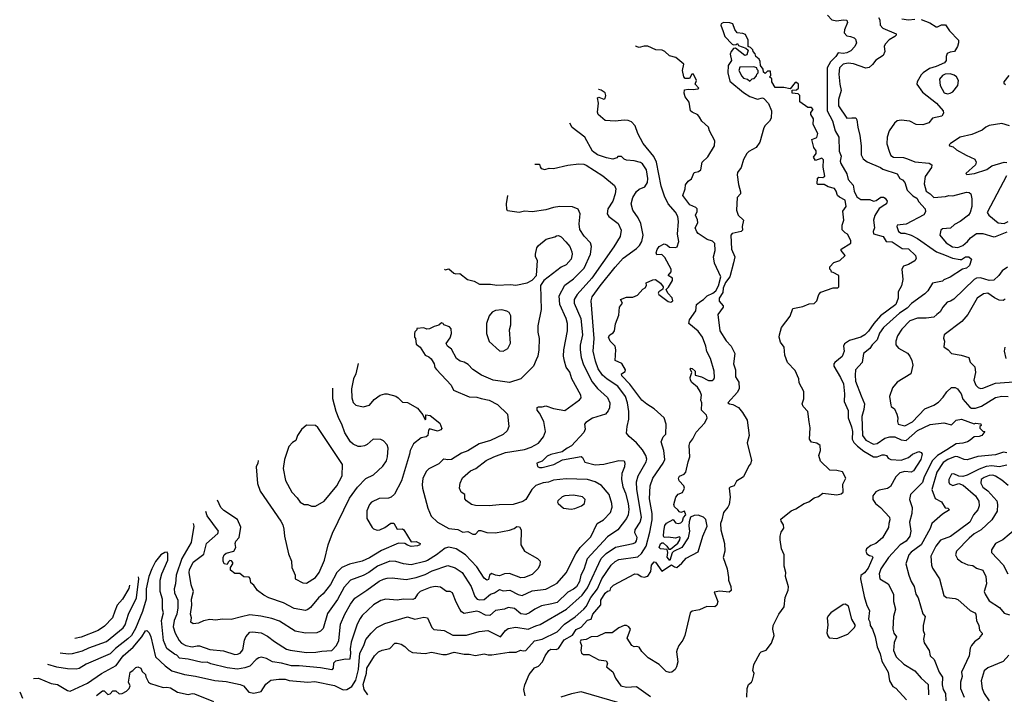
# Model space of a CAD drawing. Extents: x 1793424 to 1900092, y 321114 to 470632.
# Tile 187 of 256: x 1826136 to 1833955, y 417168 to 422528. Entities that reach past the tile are written whole.
import ezdxf

# ---------------------------------------------------------------- set-up
doc = ezdxf.new("R2010")
doc.units = 0

msp = doc.modelspace()

# ---------------------------------------------------------------- linework, layer by layer
at = {"layer": '0CON05XD'}
for points in [[(1832551.2, 422565), (1832585, 422528), (1832625, 422520), (1832675, 422527.9), (1832704.3, 422524.3), (1832710, 422505), (1832685, 422447.5), (1832682.5, 422425), (1832705, 422400), (1832733.6, 422393.6), (1832763.6, 422383.6), (1832773.6, 422373.6), (1832780, 422345), (1832768.8, 422315), (1832735, 422282), (1832705, 422264.3), (1832675, 422258.6), (1832635, 422264), (1832618.1, 422235), (1832575.4, 422194.6), (1832547.1, 422145), (1832547.8, 421805), (1832590.6, 421725), (1832612.9, 421645), (1832640, 421595), (1832644.6, 421484.6), (1832660, 421445), (1832651.2, 421405), (1832656.2, 421385), (1832704.2, 421304.2), (1832715, 421258.8), (1832754.2, 421214.2), (1832762.1, 421165), (1832785, 421120), (1832815, 421100), (1832888.3, 421098.3), (1832915, 421087.5), (1832938.3, 421091.7), (1832975, 421118), (1832995, 421119.2), (1833009.1, 421109.1), (1833023.8, 421085), (1833020, 421065), (1833005, 421056), (1832961.3, 421028.7), (1832926.3, 420973.7), (1832917.5, 420935), (1832923.1, 420875), (1832914.5, 420845), (1832917.5, 420827.5), (1832993.3, 420805), (1833016.4, 420766.4), (1833065, 420764.3), (1833145, 420710.6), (1833195, 420707.1), (1833250, 420655), (1833255, 420630), (1833245, 420612.5), (1833195, 420583.8), (1833155, 420570), (1833141.2, 420545), (1833148.8, 420465), (1833137.4, 420412.6), (1833112.8, 420367.2), (1833111.5, 420315), (1833093.5, 420265), (1832971.8, 420175), (1832919.6, 420115), (1832877.6, 420052.4), (1832847.8, 420025), (1832814.7, 420005.3), (1832725, 419978.8), (1832686.4, 419953.6), (1832677.5, 419935), (1832682, 419895), (1832667.9, 419852.1), (1832608, 419805), (1832600.8, 419795), (1832600, 419775), (1832655.3, 419685.3), (1832677.8, 419635), (1832687.1, 419555), (1832683.1, 419495), (1832714.3, 419424.3), (1832714.6, 419365), (1832742.8, 419292.8), (1832749.1, 419255), (1832747.1, 419195), (1832759.4, 419169.4), (1832788.7, 419138.7), (1832840.2, 419100.2), (1832915, 419056.2), (1832945, 419056), (1832985, 419071.2), (1833000.7, 419070.7), (1833020, 419065), (1833032.5, 419045), (1833055, 419033.3), (1833135, 419027.8), (1833195, 419049.4), (1833226.2, 419075), (1833275, 419096.2), (1833295, 419088.8), (1833302.5, 419075), (1833293.3, 419035), (1833235, 418944), (1833215, 418934), (1833165, 418938), (1833125, 418927.5), (1833094.2, 418895), (1833050.6, 418819.4), (1833028, 418802), (1832961.1, 418788.9), (1832935, 418775.8), (1832912, 418745), (1832912, 418715), (1832931.2, 418685), (1832972.1, 418652.1), (1833043.3, 418575), (1833046.7, 418555), (1833036.7, 418525), (1833036.4, 418493.6), (1832987.6, 418412.4), (1832935, 418367.5), (1832895, 418351.2), (1832861.2, 418325), (1832856, 418305), (1832864.3, 418285), (1832885, 418270.8), (1832906, 418266), (1832911.2, 418255), (1832875, 418170), (1832845, 418133.3), (1832816.7, 418113.3), (1832814.1, 418085.9), (1832842.5, 417945), (1832863.6, 417873.6), (1832883.3, 417835), (1832877.5, 417765), (1832887.5, 417745), (1832890, 417715), (1832908.8, 417685), (1832930, 417625), (1832946, 417545), (1832968.8, 417488.8), (1832982.3, 417432.3), (1833032.5, 417345), (1833043.3, 417275), (1833070, 417230), (1833092.5, 417217.5), (1833177.5, 417125)], [(1832955.8, 422545), (1832966.6, 422526.6), (1832968, 422485), (1832991.1, 422461.1), (1833096.2, 422415), (1833096, 422405), (1833086, 422395), (1833040.9, 422369.1), (1833009.2, 422335), (1833002, 422315), (1833006.2, 422275), (1832992.5, 422245), (1832935, 422207.5), (1832907.7, 422172.3), (1832880.7, 422149.3), (1832855, 422143.3), (1832758, 422178), (1832715, 422183.8), (1832675, 422173.6), (1832646.4, 422145), (1832641.2, 422095), (1832648.9, 422015), (1832660.5, 421965), (1832638.6, 421895), (1832638.6, 421845), (1832704.5, 421744.5), (1832745, 421748), (1832775, 421747.5), (1832783.3, 421733.3), (1832790.8, 421675), (1832808.8, 421608.8), (1832818.1, 421525), (1832817.8, 421455), (1832835, 421422), (1832865, 421400), (1832972.7, 421352.7), (1832989.7, 421339.7), (1833103.9, 421303.9), (1833126.1, 421266.1), (1833145.6, 421255.6), (1833163.8, 421235), (1833184.6, 421174.6), (1833228, 421128), (1833259.5, 421109.5), (1833275, 421081.2), (1833326.2, 421025), (1833329.3, 421000.7), (1833315, 420977.5), (1833175, 420904.2), (1833104.1, 420895.9), (1833101.2, 420885), (1833114.4, 420845), (1833135, 420831.9), (1833165, 420832.5), (1833215, 420815.8), (1833265, 420790.6), (1833415.8, 420685), (1833478.9, 420661.1), (1833544.6, 420634.6), (1833605, 420623.8), (1833615, 420623.8), (1833645.9, 420644.1), (1833673.9, 420643.9), (1833693.3, 420625), (1833678.8, 420575), (1833655, 420554.3), (1833623.8, 420546.2), (1833525, 420481.4), (1833475, 420460), (1833465, 420450), (1833384.4, 420435.6), (1833347.5, 420375), (1833325, 420350.8), (1833216.9, 420273.1), (1833184.7, 420235.3), (1833123.6, 420196.4), (1832996.3, 420083.7), (1832965, 420037.5), (1832945.4, 419984.6), (1832906.2, 419945), (1832886.7, 419915), (1832836.7, 419875), (1832826, 419805), (1832772.7, 419747.3), (1832769.4, 419705), (1832774.4, 419655), (1832819.1, 419539.1), (1832844.4, 419475), (1832840.3, 419429.7), (1832823.1, 419375), (1832830, 419225), (1832855, 419187.5), (1832915, 419155.4), (1832945, 419160.9), (1833005, 419203.5), (1833045, 419213.3), (1833085, 419212.9), (1833135, 419190.9), (1833175, 419184.3), (1833265, 419263.3), (1833365, 419312.9), (1833475, 419326), (1833535, 419310), (1833573.3, 419345), (1833615, 419354), (1833715, 419317.5), (1833725, 419322.5), (1833768.3, 419318.3), (1833770, 419305), (1833760, 419295), (1833761.7, 419281.7), (1833785, 419260), (1833800, 419255), (1833776.7, 419225), (1833755, 419216), (1833715, 419213.8), (1833685, 419186), (1833662.5, 419175), (1833625, 419163.5), (1833572.1, 419157.9), (1833499, 419111), (1833425, 419065.3), (1833384.1, 419025.9), (1833319.6, 418895), (1833305, 418850), (1833208.8, 418755), (1833201.2, 418715), (1833222.5, 418652.5), (1833219.6, 418605), (1833201.2, 418535), (1833213.1, 418465), (1833204.6, 418425.4), (1833175, 418384.3), (1833128.6, 418355), (1833035, 418254.3), (1832975.7, 418165), (1832961.4, 418125), (1832965.9, 418085.9), (1833032, 418045), (1833074.2, 417965), (1833075.7, 417905), (1833092, 417845), (1833074.2, 417785), (1833070, 417685), (1833078.6, 417655), (1833098.1, 417625), (1833080.6, 417579.4), (1833074.3, 417515), (1833096, 417465), (1833158.3, 417408.3), (1833245, 417354), (1833294, 417295), (1833350, 417245), (1833354.3, 417165)], [(1833142.5, 422535), (1833193.8, 422526.2), (1833245, 422532)], [(1831910, 417145), (1831913.3, 417215), (1831923.9, 417246.1), (1831947.5, 417265), (1831955, 417280), (1831966.4, 417323.6), (1831967.5, 417335), (1831957.5, 417355), (1831966.2, 417405), (1832015, 417496.7), (1832025, 417506.2), (1832065, 417517.5), (1832106.2, 417575), (1832128.6, 417635), (1832116, 417685), (1832120, 417715), (1832165, 417803.8), (1832207.3, 417862.7), (1832215, 417937.5), (1832239.2, 417995), (1832241.7, 418021.7), (1832216.7, 418105), (1832220, 418135), (1832207.1, 418185), (1832206.3, 418276.3), (1832186.2, 418325), (1832174, 418395), (1832174, 418425), (1832182.5, 418455), (1832203, 418487), (1832201.2, 418515), (1832182, 418545), (1832181.7, 418558.3), (1832263.3, 418625), (1832299.2, 418640.8), (1832365, 418684.2), (1832403.1, 418696.9), (1832445, 418729.2), (1832479.1, 418740.9), (1832515, 418766), (1832625, 418754.2), (1832659.7, 418760.3), (1832676, 418775), (1832671.7, 418838.3), (1832696.7, 418885), (1832670, 418935), (1832625.9, 418945.9), (1832569.3, 418949.3), (1832495, 419020), (1832482.5, 419065), (1832496.1, 419103.9), (1832493.3, 419145), (1832465, 419163.3), (1832425, 419171.2), (1832408.8, 419195), (1832412, 419285), (1832406.1, 419333.9), (1832394.2, 419415), (1832357.5, 419455), (1832348.6, 419475), (1832364.3, 419515), (1832361.9, 419575), (1832325, 419642.5), (1832322.5, 419675), (1832295, 419741.2), (1832233.8, 419805), (1832213.4, 419863.4), (1832206.5, 419926.5), (1832176.6, 419966.6), (1832167.1, 420005), (1832168.6, 420025), (1832186.7, 420083.3), (1832255, 420172.5), (1832277, 420233), (1832355, 420250), (1832405, 420271.2), (1832445, 420272.5), (1832466.7, 420295), (1832483.3, 420345), (1832497, 420363), (1832595, 420397.5), (1832631.7, 420398.3), (1832640, 420405), (1832640, 420495), (1832595, 420520), (1832581.7, 420521.7), (1832580, 420535), (1832570, 420545), (1832570, 420565), (1832601.7, 420598.3), (1832650, 420615), (1832690, 420655), (1832660, 420695), (1832660, 420705), (1832737, 420753), (1832737.5, 420775), (1832710, 420825), (1832690, 420835), (1832668.3, 420858.3), (1832667.5, 420895), (1832680, 420935), (1832678.3, 420958.3), (1832673.6, 421006.4), (1832698.8, 421045), (1832692.5, 421095), (1832645, 421117.5), (1832630.7, 421130.7), (1832620, 421165), (1832606.1, 421186.1), (1832555, 421200), (1832525, 421217.5), (1832475, 421220), (1832470, 421225), (1832471.7, 421268.3), (1832482.5, 421277.5), (1832515, 421273.3), (1832530, 421285), (1832516.1, 421356.1), (1832520, 421415), (1832505, 421426.7), (1832455, 421410), (1832440, 421435), (1832460, 421465), (1832460, 421485), (1832443, 421513), (1832427.5, 421575), (1832465, 421592.5), (1832473.3, 421625), (1832437.5, 421695), (1832439.3, 421739.3), (1832417.5, 421775), (1832418.3, 421791.7), (1832436.7, 421815), (1832425, 421830), (1832395, 421830), (1832330, 421875), (1832330, 421925), (1832318.3, 421938.3), (1832270, 421945), (1832271.7, 421968.3), (1832305, 421970), (1832320, 421985), (1832320, 422015), (1832305, 422030), (1832295, 422030), (1832255, 421980), (1832205, 421990), (1832135, 421990), (1832110, 422035), (1832108.3, 422058.3), (1832090, 422075), (1832100, 422085), (1832098.3, 422118.3), (1832075, 422120), (1832055, 422100), (1832041.7, 422111.7), (1832040, 422135), (1832020, 422165), (1832017.5, 422195), (1832007.5, 422215), (1831982.5, 422235), (1831977, 422257), (1831960, 422275), (1831958.3, 422288.3), (1831938.3, 422308.3), (1831920, 422315), (1831920, 422365), (1831899.3, 422409.3), (1831879.3, 422419.3), (1831833.9, 422423.9), (1831815, 422450), (1831800, 422495), (1831775, 422503.3), (1831725, 422506.7), (1831707.5, 422495), (1831703.3, 422485), (1831722.5, 422435), (1831735.8, 422395), (1831795, 422333.3), (1831805, 422327.5), (1831825, 422330), (1831835, 422340), (1831843, 422323), (1831901.7, 422301.7), (1831920, 422285), (1831910, 422250), (1831895, 422242.5), (1831821.7, 422301.7), (1831805, 422300), (1831786.2, 422275), (1831778.8, 422255), (1831787.5, 422205), (1831762.5, 422165), (1831759.2, 422105), (1831775, 422040), (1831885, 421950), (1831935, 421919.2), (1831995, 421898), (1832035, 421906.7), (1832045, 421902.5), (1832082.5, 421862.5), (1832106.2, 421805), (1832102.5, 421745), (1832089.3, 421720.7), (1832055, 421688.8), (1832045, 421668.8), (1832014.6, 421555.4), (1831985, 421512.9), (1831925, 421480), (1831909.2, 421465), (1831883, 421417), (1831866.2, 421353.8), (1831836.5, 421315), (1831833.6, 421295), (1831845, 421217.5), (1831861.1, 421161.1), (1831860, 421145), (1831833.3, 421115), (1831827.5, 421015), (1831842, 420975), (1831884, 420935), (1831873.9, 420883.9), (1831876.2, 420855), (1831866, 420844), (1831795, 420828.1), (1831783.3, 420815), (1831788.9, 420705), (1831813.8, 420645), (1831805.7, 420595.7), (1831775.6, 420485), (1831740.7, 420439.3), (1831723.3, 420395), (1831718.5, 420361.5), (1831691.8, 420315), (1831691.4, 420291.4), (1831721.4, 420255), (1831721.9, 420245), (1831679.2, 420185), (1831695.5, 420055.5), (1831745.4, 419975.4), (1831787.1, 419935), (1831815, 419876.7), (1831804.2, 419795), (1831821.4, 419745), (1831821.7, 419691.7), (1831847.8, 419647.8), (1831848.6, 419598.6), (1831835, 419568.8), (1831760, 419485), (1831772.5, 419475), (1831799.4, 419469.4), (1831845, 419447.5), (1831877, 419407), (1831912, 419345), (1831930, 419225), (1831914.2, 419165), (1831948, 419025), (1831940.7, 418999.3), (1831926.4, 418983.6), (1831883.8, 418895), (1831828.9, 418861.1), (1831809.2, 418825), (1831778, 418815), (1831770, 418805), (1831776.9, 418735), (1831768.9, 418675), (1831760.8, 418655), (1831725, 418613.3), (1831713.1, 418555), (1831700, 418525), (1831704.1, 418474.1), (1831734.2, 418365), (1831736.9, 418305), (1831722.5, 418255), (1831755.4, 418165), (1831764.2, 418095.8), (1831765.7, 418075), (1831784.2, 418024.2), (1831785, 417992.5), (1831769.5, 417980.5), (1831695, 417988.8), (1831651.7, 417978.3), (1831680, 417905), (1831671.2, 417875), (1831655, 417864.3), (1831593.1, 417866.9), (1831535, 417838.6), (1831475, 417828), (1831459.2, 417815), (1831418.5, 417635), (1831402.7, 417597.3), (1831370, 417555), (1831356, 417525), (1831352.5, 417505), (1831362, 417425), (1831352, 417385), (1831340, 417365), (1831315, 417344.3), (1831295, 417341.4), (1831270, 417350), (1831214.2, 417405), (1831128, 417458), (1831077.6, 417507.6), (1831055, 417542), (1831035, 417548.8), (1831015, 417544.2), (1830998, 417555), (1830959.2, 417615), (1830986.7, 417685), (1830973.3, 417705), (1830955, 417713.8), (1830935, 417714), (1830894, 417696)], [(1833295, 422529.2), (1833363, 422503), (1833415, 422471.2), (1833425, 422471.2), (1833455, 422486.2), (1833488.3, 422488.3), (1833520.7, 422440.7), (1833590, 422365), (1833592.5, 422345), (1833583.3, 422315), (1833560, 422275), (1833525, 422270), (1833501.7, 422258.3), (1833493.3, 422235), (1833493.3, 422205), (1833480, 422185), (1833415, 422155.7), (1833360.2, 422139.8), (1833310, 422105), (1833295, 422090), (1833264, 422035), (1833261.2, 422015), (1833305, 421953.3), (1833416.9, 421865), (1833470, 421805), (1833473.3, 421785), (1833458.3, 421761.7), (1833384.1, 421745.9), (1833355, 421707.5), (1833308.3, 421691.7), (1833255, 421696), (1833205, 421722), (1833135, 421730.8), (1833105, 421724), (1833082.9, 421707.1), (1833040.8, 421645), (1833024.2, 421595), (1833022.7, 421542.7), (1833043.1, 421475), (1833055, 421450), (1833075, 421437.1), (1833155, 421434.4), (1833185, 421422.7), (1833245, 421398.1), (1833358.3, 421388.3), (1833380, 421375), (1833376.2, 421355), (1833327.4, 421282.6), (1833318.9, 421225), (1833335.7, 421165), (1833365.8, 421145), (1833394.6, 421114.6), (1833486.9, 421123.1), (1833515, 421132), (1833545, 421129.4), (1833655, 421157.5), (1833675, 421156.2), (1833690, 421145), (1833698, 421105), (1833697, 421043), (1833685, 420997.5), (1833670, 420975), (1833605, 420924.3), (1833560, 420900), (1833528.3, 420871.7), (1833465, 420866), (1833450, 420855), (1833443.8, 420815), (1833494.3, 420755), (1833542.4, 420722.4), (1833585, 420719.1), (1833625.8, 420735), (1833662.5, 420765), (1833687.5, 420795), (1833735, 420828.1), (1833785, 420830), (1833872.4, 420802.4), (1833885, 420804.4), (1833977.6, 420842.4)], [(1830149.6, 417155), (1830140.3, 417205), (1830147.1, 417242.9), (1830180.9, 417325), (1830225, 417377.5), (1830255, 417392.5), (1830288.6, 417425), (1830310, 417475), (1830338.6, 417515), (1830355, 417526.9), (1830395, 417524.1), (1830415, 417530.8), (1830459.6, 417600.4), (1830525, 417637.7), (1830555, 417682.3), (1830595, 417702.3), (1830645, 417756.7), (1830675, 417763.8), (1830688.1, 417805), (1830751.4, 417878.6), (1830752.1, 417915), (1830785, 417970.8), (1830805, 417988.8), (1830825, 417992.5), (1830830, 418015), (1830852, 418035), (1831020, 418125), (1831043.9, 418123.9), (1831072.5, 418105), (1831095, 418100), (1831124.1, 418105.9), (1831149.2, 418145), (1831153.8, 418195), (1831175, 418220), (1831185, 418217.5), (1831235, 418146.7), (1831313, 418197), (1831335, 418181.2), (1831355, 418176.7), (1831395, 418210), (1831429.7, 418250.3), (1831525, 418301.2), (1831560.9, 418425), (1831596.2, 418505), (1831585.9, 418555.9), (1831565, 418575.5), (1831525, 418590.6), (1831491.7, 418588.3), (1831463.3, 418575), (1831451.2, 418538.8), (1831448.8, 418505), (1831455.8, 418465), (1831445, 418412.5), (1831395, 418333.3), (1831327.5, 418302.5), (1831317.5, 418292.5), (1831298.3, 418231.7), (1831277, 418257), (1831282.5, 418295), (1831278.3, 418318.3), (1831223.6, 418323.6), (1831213.6, 418333.6), (1831225, 418362.5), (1831235, 418372.5), (1831245, 418372.5), (1831276.4, 418346.4), (1831291.7, 418321.7), (1831305, 418320), (1831361.7, 418368.3), (1831377.5, 418395), (1831380, 418415), (1831375, 418420), (1831345, 418408.8), (1831285, 418417.5), (1831253.3, 418413.3), (1831247.5, 418425), (1831250.8, 418465), (1831259.5, 418510.5), (1831271.7, 418528.3), (1831325, 418557.5), (1831345, 418530), (1831365, 418526.2), (1831385, 418531.2), (1831400, 418545), (1831406.4, 418573.6), (1831426.7, 418595), (1831415, 418622.5), (1831385, 418613.3), (1831375, 418616.7), (1831363.3, 418635), (1831336.7, 418656.7), (1831331.2, 418675), (1831346.7, 418735), (1831365, 418757.5), (1831398.3, 418771.7), (1831416.7, 418805), (1831410, 418825), (1831373.9, 418863.9), (1831367.5, 418885), (1831375, 418902.5), (1831413.6, 418916.4), (1831425, 418932.5), (1831444.3, 419015.7), (1831458, 419055), (1831452.2, 419145), (1831458.6, 419165), (1831482.7, 419197.3), (1831508.3, 419251.7), (1831575.8, 419324.2), (1831596, 419365), (1831590, 419385), (1831551.2, 419425), (1831553, 419483), (1831544, 419504), (1831550, 419545), (1831540, 419575), (1831518.9, 419608.9), (1831474.3, 419645), (1831464, 419665), (1831460, 419685), (1831472.5, 419725), (1831460, 419755), (1831465, 419760), (1831475, 419757.5), (1831500, 419735), (1831500, 419705), (1831549.7, 419689.7), (1831605, 419661.4), (1831635, 419662), (1831648.1, 419671.9), (1831654.2, 419685.8), (1831650, 419735), (1831621.5, 419835), (1831591.7, 419891.7), (1831583.5, 419935), (1831557.5, 420005), (1831525, 420052.9), (1831450.8, 420115), (1831455.3, 420144.7), (1831505, 420213.8), (1831510, 420265), (1831545, 420292.9), (1831565.4, 420305), (1831594.8, 420335.2), (1831639.1, 420355), (1831663.3, 420375), (1831685, 420414.2), (1831704, 420485), (1831653.6, 420595), (1831646.2, 420645), (1831659.2, 420695), (1831655, 420750), (1831637.6, 420767.6), (1831595, 420780.6), (1831525, 420828.6), (1831513, 420843), (1831500, 420875), (1831520.8, 420915), (1831518.6, 420938.6), (1831503.8, 420975), (1831515.5, 421004.5), (1831515.5, 421025), (1831505, 421035.5), (1831457.3, 421057.3), (1831402, 421132), (1831420.8, 421185), (1831423.3, 421215), (1831445.8, 421244.2), (1831471.2, 421265), (1831493.3, 421315), (1831526.9, 421323.1), (1831544.5, 421335.5), (1831556.2, 421395), (1831600.3, 421439.7), (1831654, 421525), (1831656.2, 421565), (1831613.3, 421645), (1831606.7, 421675), (1831552.1, 421722.1), (1831535.8, 421755), (1831522.3, 421772.3), (1831475, 421793.3), (1831463.3, 421805), (1831453.3, 421873.3), (1831420, 421915), (1831412.5, 421945), (1831415, 421970), (1831445, 421977.5), (1831483, 421973), (1831521.7, 421978.3), (1831530, 421985), (1831500, 422015), (1831510, 422045), (1831487.5, 422095), (1831473.6, 422096.4), (1831455, 422060), (1831421.2, 422061.2), (1831410, 422075), (1831400, 422125), (1831410, 422175), (1831347, 422227), (1831295, 422240), (1831260, 422275), (1831237, 422287), (1831188.3, 422288.3), (1831125, 422317.5), (1831095, 422317.5), (1831055, 422307.5), (1831032.5, 422315), (1831027.9, 422319.6)], [(1831935, 422040), (1831951.7, 422058.3), (1831968.3, 422061.7), (1831988.3, 422081.7), (1831990, 422095), (1832000, 422105), (1832000, 422125), (1831991.7, 422131.7), (1831990, 422145), (1831965, 422152.5), (1831855, 422150), (1831847.5, 422125), (1831869.4, 422079.4), (1831885, 422062.5), (1831917, 422057), (1831935, 422040)], [(1833505, 421938.1), (1833525, 421944.4), (1833545, 421955.7), (1833585.7, 422005), (1833590.6, 422045), (1833575.6, 422075), (1833556.7, 422086.7), (1833525, 422097.1), (1833485, 422094.5), (1833464.3, 422085), (1833441.4, 422055), (1833446.7, 422005), (1833477.9, 421947.9), (1833505, 421938.1)], [(1833990, 422085), (1833950, 422035), (1833950, 422025), (1833965, 422013.3)], [(1828901.1, 417165), (1828872.5, 417205), (1828864.6, 417245), (1828890.4, 417335), (1828891.8, 417375), (1828954.2, 417475), (1828985, 417505.8), (1829015, 417519.2), (1829075, 417532.9), (1829115, 417573.3), (1829135, 417574), (1829165, 417566.2), (1829195, 417546.7), (1829225, 417516.7), (1829255, 417500), (1829355, 417493.3), (1829405, 417502), (1829495, 417483.1), (1829525, 417484.6), (1829585, 417503.5), (1829665, 417485.7), (1829705, 417487.5), (1829755, 417476.4), (1829825, 417490), (1829855, 417480.6), (1829885, 417480.6), (1830022.3, 417502.3), (1830078.3, 417501.7), (1830112.3, 417517.7), (1830135, 417512.5), (1830155, 417516), (1830225, 417591.9), (1830285, 417605.6), (1830404.6, 417665.4), (1830461.4, 417725), (1830547.3, 417782.7), (1830615.6, 417845), (1830633.9, 417866.1), (1830672.6, 417937.4), (1830725, 418005.7), (1830759.1, 418085), (1830833.1, 418195), (1830865, 418223.1), (1830895, 418238.5), (1831045, 418259.4), (1831073.6, 418286.4), (1831110.9, 418345), (1831141.1, 418455), (1831157.5, 418555), (1831158.7, 418605), (1831137.6, 418722.4), (1831142.9, 418825), (1831163.9, 418886.1), (1831246.9, 419005), (1831258.6, 419035), (1831251.4, 419105), (1831231.2, 419175), (1831246.4, 419213.6), (1831267.5, 419235), (1831270, 419315), (1831253.8, 419363.8), (1831175.8, 419435.8), (1831115, 419473.3), (1831076.7, 419505), (1830982.1, 419632.1), (1830917.8, 419697.8), (1830913.8, 419715), (1830945, 419734.2), (1830946.6, 419746.6), (1830916.5, 419796.5), (1830865, 419820), (1830868.8, 419905), (1830863.9, 419933.9), (1830824.2, 419974.2), (1830811.2, 420005), (1830821.2, 420025), (1830848.8, 420041.2), (1830860, 420055), (1830867.3, 420112.7), (1830895, 420180), (1830900, 420245), (1830923.3, 420275), (1830907.5, 420305), (1830955, 420324.4), (1831005, 420324.2), (1831041.1, 420338.9), (1831085, 420386.2), (1831103.3, 420396.7), (1831112.5, 420415), (1831111.7, 420438.3), (1831165, 420462.5), (1831185, 420463.3), (1831225.6, 420435.6), (1831246.7, 420405), (1831243.3, 420386.7), (1831212.5, 420365), (1831207.5, 420355), (1831212.5, 420345), (1831285, 420289.2), (1831305.8, 420284.2), (1831323.8, 420295), (1831317.6, 420317.6), (1831283.3, 420355), (1831270, 420385), (1831288.3, 420401.7), (1831320.8, 420455), (1831318.8, 420475), (1831286.7, 420495), (1831308.8, 420525), (1831309.2, 420545), (1831260, 420640), (1831235, 420662.5), (1831195, 420660), (1831190, 420675), (1831198.3, 420701.7), (1831213.3, 420725), (1831255, 420747.5), (1831275, 420740), (1831295, 420720), (1831345, 420717.5), (1831357, 420723), (1831370, 420765), (1831360, 420825), (1831367.9, 420925), (1831361.2, 420965), (1831345, 420998.1), (1831285, 421065.7), (1831256.6, 421126.6), (1831230, 421205), (1831192.1, 421395), (1831172.3, 421442.3), (1831087.5, 421545), (1831044.2, 421625), (1831023.8, 421685), (1830995.7, 421715.7), (1830967.7, 421727.7), (1830935, 421730.8), (1830865, 421720.8), (1830785, 421726.7), (1830728.8, 421775), (1830724.1, 421794.1), (1830732, 421865), (1830723.3, 421906.7), (1830735, 421912.5), (1830775, 421896.7), (1830785, 421902.5), (1830790.6, 421925), (1830785, 421947.5), (1830752.5, 421967.5), (1830735, 421974), (1830731.7, 421973.3)], [(1826245.7, 417293.7), (1826285, 417295.8), (1826385, 417254), (1826436.6, 417246.6), (1826515, 417198), (1826535.8, 417194.2), (1826675, 417255.6), (1826785, 417332.9), (1826903, 417397), (1826956.6, 417473.4), (1827036.6, 417543.4), (1827106.5, 417625), (1827135, 417671.2), (1827145, 417673.8), (1827165, 417656.7), (1827178.1, 417625), (1827215.4, 417465.4), (1827290.8, 417395), (1827345, 417355.7), (1827445, 417325.7), (1827533, 417313), (1827685, 417278.1), (1827775, 417270), (1827886.8, 417246.8), (1827914.2, 417234.2), (1827955, 417186.2), (1827995, 417175.8), (1828055, 417190), (1828091.9, 417248.1), (1828130.3, 417279.7), (1828195, 417288.6), (1828245, 417288.1), (1828275, 417278.9), (1828425, 417265.6), (1828479.1, 417269.1), (1828635, 417237.5), (1828704.4, 417204.4), (1828735, 417206.7), (1828775, 417229.4), (1828805, 417280), (1828825.9, 417365), (1828837.7, 417495), (1828869.4, 417555), (1828885.5, 417604.5), (1828926, 417655), (1828972.1, 417697.9), (1829035, 417730), (1829215, 417782.9), (1829275, 417765.8), (1829345, 417782), (1829375, 417776.7), (1829409.7, 417699.7), (1829425, 417684.2), (1829507.5, 417675), (1829575, 417637.5), (1829685, 417637.5), (1829785, 417666.9), (1829854.4, 417674.4), (1829955, 417623.8), (1829994.5, 417675.5), (1830015, 417690), (1830075, 417702.5), (1830175, 417686.9), (1830235, 417713.3), (1830268.6, 417721.4), (1830478.6, 417845), (1830603.8, 417956.2), (1830644.6, 418015), (1830753.5, 418246.5), (1830793.5, 418286.5), (1830866.2, 418336.2), (1831007.5, 418365), (1831025, 418373.8), (1831035, 418387.5), (1831038.6, 418415), (1831022.1, 418452.1), (1831022.9, 418475), (1831064.3, 418535), (1831073.3, 418575), (1831037.5, 418795), (1831033.1, 418855), (1831047.1, 418905), (1831110.8, 419015), (1831116.8, 419036.8), (1831109.4, 419065), (1831081.3, 419111.3), (1831035, 419166.2), (1830976.1, 419216.1), (1830953.6, 419243.6), (1830958.8, 419295), (1830974, 419355), (1830972.5, 419415), (1830963.3, 419485), (1830945.6, 419535), (1830885, 419615.6), (1830800.8, 419670.8), (1830764.7, 419704.7), (1830731.1, 419755), (1830708.2, 419815), (1830690.5, 419895), (1830698.8, 419995), (1830673.1, 420295), (1830683.1, 420325), (1830745, 420414.3), (1830865, 420562.5), (1830927.2, 420632.8), (1831035, 420709.2), (1831059.2, 420735), (1831075.8, 420765), (1831087.1, 420815), (1831067.9, 420907.9), (1831047.5, 420955), (1831006.1, 421016.1), (1830992, 421065), (1831005.8, 421115), (1831035, 421163.8), (1831055, 421181.2), (1831100.5, 421199.5), (1831122.5, 421235), (1831124.2, 421265.8), (1831112.9, 421335), (1831082.2, 421382.2), (1831065, 421394), (1831015, 421406.2), (1830955, 421412.5), (1830935, 421420), (1830915, 421440), (1830885, 421440), (1830878.3, 421431.7), (1830845, 421420), (1830795, 421430), (1830725, 421454.2), (1830684.5, 421484.5), (1830625, 421593.8), (1830522.7, 421672.7), (1830503.8, 421706.8)], [(1833995, 421683.8), (1833935, 421704), (1833835, 421686.7), (1833807.5, 421675), (1833778.3, 421651.7), (1833697.5, 421615), (1833604.6, 421595.4), (1833527.5, 421545), (1833517.5, 421535), (1833520, 421525), (1833548.3, 421518.3), (1833575, 421492.9), (1833650.9, 421450.9), (1833720.3, 421420.3), (1833732, 421395), (1833725, 421373.8), (1833650, 421305), (1833658.3, 421298.3), (1833717.5, 421305), (1833815, 421338.9), (1833855, 421366.9), (1833955, 421396.7), (1833975, 421394.3)], [(1830225.6, 421381.5), (1830265, 421380), (1830268.3, 421358.3), (1830277, 421347), (1830305, 421337.5), (1830340.7, 421349.3), (1830375, 421346.7), (1830488.6, 421371.4), (1830575, 421382.2), (1830615, 421379.4), (1830635, 421371.4), (1830767.2, 421287.2), (1830860.5, 421210.5), (1830870, 421185), (1830865.8, 421145), (1830845, 421086.7), (1830806, 421025), (1830801.2, 420985), (1830814.1, 420964.1), (1830887.9, 420907.9), (1830913.3, 420855), (1830903.3, 420805), (1830855, 420723.8), (1830680.6, 420475), (1830564.3, 420345), (1830539.4, 420305), (1830539.4, 420275), (1830592.5, 420155), (1830605.5, 420024.5), (1830587.6, 419942.4), (1830585.6, 419905.6), (1830594.4, 419845), (1830614.4, 419785), (1830680.9, 419650.9), (1830725, 419598.6), (1830805, 419526.7), (1830821.2, 419485), (1830820, 419445), (1830809.7, 419420.3), (1830787, 419393), (1830685, 419362), (1830632.3, 419327.7), (1830622.5, 419315), (1830626.2, 419275), (1830615, 419247.5), (1830517.1, 419142.9), (1830483.3, 419125), (1830445, 419093.3), (1830355, 419073.8), (1830325, 419061.2), (1830285, 419020), (1830242.5, 419005), (1830247, 418977), (1830265, 418970), (1830285, 418971.2), (1830377.5, 418995), (1830447.7, 419032.3), (1830595, 419057.5), (1830605, 419050), (1830625, 419013.3), (1830705, 418990.8), (1830775, 418995.8), (1830895, 419026.7), (1830935, 419022.5), (1830942.5, 419005), (1830938.8, 418975), (1830918.3, 418921.7), (1830914.3, 418875), (1830925.5, 418815.5), (1830946.5, 418765), (1830967.1, 418685), (1830973.1, 418636.9), (1830968.5, 418595), (1830954.6, 418565.4), (1830885, 418476), (1830805, 418420), (1830641.9, 418245), (1830615, 418160), (1830593.3, 418115), (1830581.4, 418065), (1830557.8, 418022.2), (1830535, 418003.1), (1830489.8, 417980.2), (1830405, 417898.6), (1830361.8, 417888.2), (1830280.3, 417869.7), (1830226.2, 417845), (1830185, 417814.4), (1830155, 417803.3), (1830115, 417808.1), (1830065, 417850.6), (1830015, 417857.5), (1829985, 417844), (1829915.7, 417834.3), (1829870, 417795), (1829835, 417796.7), (1829784.3, 417824.3), (1829765, 417828.6), (1829665, 417809.2), (1829643.4, 417823.4), (1829630, 417845), (1829600.9, 417900.9), (1829573.3, 417975), (1829555, 417986), (1829525, 417986.2), (1829478.8, 418018.8), (1829435, 418024.2), (1829395, 418016.9), (1829315, 417985.7), (1829294, 417965), (1829275, 417930), (1829258.6, 417921.4), (1829185, 417923.1), (1829135, 417917.1), (1829045, 417924), (1829005, 417914), (1828945, 417880), (1828854.6, 417795.4), (1828838.7, 417771.3), (1828815.7, 417725), (1828768.9, 417581.1), (1828760.3, 417529.7), (1828764, 417495), (1828759.1, 417450.9), (1828755, 417444), (1828723.2, 417446.8), (1828645, 417430.8), (1828629.4, 417415), (1828625.4, 417374.6), (1828615, 417362.5), (1828525, 417378.9), (1828355.5, 417394.5), (1828295, 417393.6), (1828215, 417415.6), (1828145, 417425.6), (1828095, 417452.5), (1828055, 417462), (1828035, 417458.8), (1828015, 417443.8), (1827965, 417392.9), (1827925, 417377.8), (1827865, 417368.5), (1827785, 417378.6), (1827655, 417408.9), (1827625, 417423.3), (1827585, 417419.5), (1827475, 417448.2), (1827450.9, 417449.1), (1827406.3, 417456.3), (1827385, 417478.8), (1827365, 417487.1), (1827305, 417532.5), (1827277.1, 417595), (1827263.5, 417755), (1827277.5, 417815), (1827271.1, 417845), (1827269.2, 417925), (1827252.1, 417985), (1827252.2, 418075), (1827264.2, 418125), (1827313.3, 418235), (1827312.5, 418285), (1827307, 418297), (1827290, 418295), (1827257.3, 418275.2), (1827215, 418223.8), (1827185.8, 418164.2), (1827160.6, 418105), (1827141.5, 418005), (1827139.6, 417925), (1827111.5, 417825), (1827055, 417690), (1827024.5, 417635), (1826995, 417609.1), (1826897.3, 417532.7), (1826855, 417489.4), (1826663.7, 417406.3), (1826607.6, 417372.4), (1826585, 417367.5), (1826515, 417369.4), (1826432.4, 417382.4), (1826360.8, 417405.4)], [(1833971.1, 421288.9), (1833820, 420995), (1833833.3, 420975), (1833905, 420914.5), (1833955, 420908.9), (1833985.5, 420925)], [(1827514.5, 418524.7), (1827519.2, 418505), (1827496.9, 418375), (1827425, 418246.2), (1827378.2, 418115), (1827373.5, 418045), (1827363.3, 418005), (1827364.6, 417974.6), (1827391.9, 417915), (1827391.8, 417855), (1827382.7, 417805), (1827361.8, 417755), (1827353.6, 417705), (1827370.6, 417655), (1827401.9, 417595), (1827420, 417575), (1827455, 417556), (1827505, 417545.6), (1827545, 417553.3), (1827565, 417554.3), (1827645, 417524.3), (1827755, 417512.9), (1827845, 417484.3), (1827865, 417485.8), (1827886.2, 417495), (1827909.1, 417520.9), (1827920.9, 417599.1), (1827932, 417625), (1827965, 417662), (1827985, 417664.2), (1828055, 417655.7), (1828105, 417630.8), (1828158.3, 417588.3), (1828255, 417528), (1828285, 417518.6), (1828415, 417500.6), (1828487.9, 417502.1), (1828535, 417511.9), (1828614.2, 417515.8), (1828650.8, 417555), (1828671.4, 417595), (1828684.3, 417725), (1828718.1, 417805), (1828761.9, 417885), (1828798.7, 417931.3), (1828892, 417995), (1828992, 418068), (1829025, 418082.9), (1829055, 418091.4), (1829095, 418092.9), (1829205, 418080.8), (1829285, 418096.9), (1829355, 418118.9), (1829411.7, 418148.3), (1829535, 418192.5), (1829595, 418172.5), (1829650.8, 418135), (1829722.5, 418025), (1829750.8, 417945), (1829768.8, 417925), (1829787.8, 417917.8), (1829825, 417920), (1829875, 417964.3), (1829906.2, 417975), (1829945, 418002), (1829975, 417991.1), (1830027.5, 417995), (1830095, 417960.6), (1830125, 417954.2), (1830205, 417990.6), (1830315, 418004.3), (1830374.4, 418035.6), (1830405, 418051.2), (1830476.6, 418133.4), (1830553.1, 418285), (1830586.1, 418333.9), (1830670.7, 418419.3), (1830721.2, 418525), (1830773.3, 418555), (1830827.6, 418612.4), (1830840.8, 418655), (1830838.6, 418685), (1830816.6, 418756.6), (1830755, 418826.2), (1830705.5, 418855.5), (1830645, 418875.7), (1830475, 418881.4), (1830375, 418869.4), (1830335, 418853.3), (1830292.4, 418847.6), (1830235, 418828), (1830202.5, 418795), (1830156, 418715), (1830130.9, 418699.1), (1830055, 418676.9), (1829942.7, 418672.7), (1829865, 418665.7), (1829755, 418668), (1829725, 418676.2), (1829683.3, 418705), (1829671.7, 418721.7), (1829670, 418755), (1829641.2, 418775), (1829628, 418805), (1829634.3, 418845), (1829653.2, 418886.8), (1829717, 418943), (1829758.3, 418961.7), (1829841.2, 419025), (1829900, 419055), (1829995, 419088.6), (1830145, 419113.3), (1830198, 419132), (1830255, 419164), (1830295, 419213.3), (1830310.6, 419255), (1830297.5, 419335), (1830265, 419402.5), (1830246.7, 419425), (1830245, 419447.5), (1830255, 419452.5), (1830285, 419451.2), (1830315, 419461.2), (1830375, 419438), (1830465, 419422), (1830582.9, 419507.1), (1830593.8, 419525), (1830592, 419545), (1830520.8, 419675), (1830505, 419726.7), (1830476.1, 419766.1), (1830462.5, 419815), (1830455.8, 419855), (1830457.5, 419905), (1830485.7, 420055), (1830487.1, 420115), (1830475.7, 420155), (1830424.6, 420264.6), (1830421.1, 420335), (1830465, 420420), (1830535, 420468.6), (1830618.1, 420555), (1830669.4, 420665), (1830678, 420725), (1830668, 420755), (1830618.7, 420808.7), (1830585, 420862.5), (1830580, 420905), (1830588, 420985), (1830571.7, 421021.7), (1830525, 421040.8), (1830425.8, 421044.2), (1830375, 421037.1), (1830315, 421018.1), (1830205, 421002.5), (1830145, 421008), (1830103.6, 420996.4), (1830010.7, 421010.7), (1830003.6, 421023.6), (1830001.2, 421065), (1830012.1, 421131.9)], [(1829510.1, 420544.9), (1829515, 420540), (1829545, 420547.5), (1829583.9, 420513.9), (1829599.3, 420509.3), (1829631.7, 420511.7), (1829693, 420463), (1829745, 420450), (1829786.4, 420426.4), (1829875, 420427.5), (1829925, 420419.2), (1830034.1, 420424.1), (1830075, 420418.8), (1830165, 420436.7), (1830205, 420457.5), (1830240, 420495), (1830247.5, 420615), (1830233, 420643), (1830232.5, 420665), (1830243.8, 420715), (1830256.1, 420733.9), (1830316.4, 420783.6), (1830385, 420802.5), (1830398.3, 420811.7), (1830415, 420812.5), (1830435, 420802.5), (1830473.9, 420763.9), (1830503.8, 420725), (1830520, 420685), (1830524, 420665), (1830516, 420625), (1830475, 420580), (1830437.1, 420562.9), (1830297.5, 420455), (1830273, 420417), (1830276.2, 420225), (1830250, 420095), (1830251.2, 420045), (1830261.2, 419995), (1830258.8, 419905), (1830250, 419855), (1830238, 419825), (1830215.6, 419774.4), (1830115, 419673.8), (1830025, 419644.3), (1829895, 419664.2), (1829802.5, 419705), (1829735, 419750), (1829698.3, 419788.3), (1829665, 419807.5), (1829633.9, 419813.9), (1829605, 419837.5), (1829565, 419910), (1829533.6, 419933.6), (1829522.5, 419955), (1829555, 420000), (1829566.4, 420033.6), (1829561.7, 420071.7), (1829548.3, 420088.3), (1829503, 420103), (1829500, 420115), (1829485, 420120), (1829465, 420100), (1829428.3, 420091.7), (1829389.3, 420070.7), (1829368.3, 420068.3), (1829345, 420080), (1829290, 420075), (1829290, 420065), (1829273, 420047), (1829270, 420035), (1829270, 420005), (1829280, 419995), (1829285, 419950), (1829316.4, 419926.4), (1829355, 419862.5), (1829385, 419850), (1829403, 419833), (1829427.5, 419795), (1829433.3, 419765), (1829445, 419747.5), (1829562.5, 419625), (1829580, 419585), (1829705, 419531.2), (1829765, 419530), (1829800.7, 419519.3), (1829865, 419506), (1829929.7, 419469.7), (1830010, 419395), (1830021.2, 419295), (1830007.3, 419262.7), (1829975, 419232), (1829875, 419184.3), (1829785, 419157.1), (1829695, 419102.5), (1829643.3, 419085), (1829565.6, 419034.4), (1829535, 419030), (1829505, 419036), (1829495, 419031.2), (1829465, 418998.8), (1829385, 418960), (1829362.7, 418937.3), (1829337.7, 418882.3), (1829331.2, 418835), (1829334, 418805), (1829376.1, 418646.1), (1829404.2, 418584.2), (1829455, 418536.7), (1829545, 418486.2), (1829615, 418476.7), (1829655, 418456.7), (1829695, 418461.2), (1829735, 418440), (1829755, 418441.2), (1829781.7, 418468.3), (1829799.3, 418469.3), (1829845, 418454.2), (1829915, 418451.4), (1830025, 418471.2), (1830063.6, 418486.4), (1830085, 418502.5), (1830105, 418497.5), (1830118.8, 418475), (1830115.8, 418355), (1830144, 418305), (1830248.3, 418248.3), (1830270, 418225), (1830266.2, 418195), (1830250, 418165), (1830205, 418120), (1830145, 418096.9), (1830115, 418094.3), (1830025, 418127.8), (1829985, 418124.4), (1829945, 418109.4), (1829914.2, 418114.2), (1829881.7, 418128.3), (1829867.1, 418115), (1829858.5, 418081.5), (1829845, 418076), (1829825, 418092), (1829765, 418181.4), (1829677.4, 418277.4), (1829603.3, 418323.3), (1829545, 418337.5), (1829515, 418329.2), (1829445.8, 418275), (1829375, 418230.4), (1829353.4, 418223.4), (1829245, 418197.8), (1829185, 418204.4), (1829124.4, 418224.4), (1829075, 418225.5), (1828978.6, 418185), (1828908.6, 418135), (1828865, 418113.1), (1828762, 418075), (1828711.9, 418018.1), (1828658.9, 417921.1), (1828579.7, 417810.3), (1828545, 417690), (1828525, 417670), (1828495, 417657.5), (1828405, 417652.9), (1828325, 417669.2), (1828198.7, 417748.7), (1828139.1, 417769.1), (1828052.3, 417787.7), (1827965, 417798.6), (1827897.3, 417782.7), (1827815, 417762), (1827745, 417766), (1827695, 417756.2), (1827645, 417763.3), (1827595, 417752.5), (1827555, 417732.5), (1827515, 417726.7), (1827495, 417740), (1827501.2, 417775), (1827492.5, 417805), (1827503.3, 417875), (1827500, 417925), (1827517.5, 417985), (1827498.5, 418038.5), (1827483.1, 418135), (1827485, 418156.7), (1827513.3, 418216.7), (1827597.8, 418282.2), (1827620.8, 418365), (1827710, 418445), (1827716.2, 418465), (1827624.3, 418585), (1827614.1, 418621.4)], [(1833979.2, 420560.8), (1833937.8, 420532.2), (1833912.5, 420495), (1833871.1, 420458.9), (1833835.5, 420455.5), (1833765, 420476.7), (1833735, 420474.4), (1833715.5, 420464.5), (1833555, 420308.8), (1833527.5, 420292.5), (1833500, 420285), (1833466.2, 420245), (1833445, 420207.5), (1833420, 420185)], [(1833962.7, 420307.3), (1833945, 420298), (1833915, 420300.8), (1833877.9, 420317.9), (1833825, 420354), (1833790.6, 420349.4), (1833738.8, 420315), (1833666.2, 420185), (1833618.7, 420131.3), (1833476.7, 420025), (1833473, 419997), (1833480, 419975), (1833475, 419930), (1833510, 419905), (1833535, 419876.7), (1833612.3, 419862.3), (1833673, 419843), (1833685, 419807.5), (1833720.5, 419770.5), (1833726.7, 419725), (1833714, 419665), (1833729.2, 419625), (1833746.7, 419605), (1833765, 419597.5), (1833785, 419599.2), (1833885, 419640), (1834065, 419652.2)], [(1829975, 419893.3), (1830012.5, 419915), (1830033, 419957), (1830026.7, 420065), (1830036.2, 420105), (1830036.2, 420175), (1830023, 420203), (1830005, 420213.3), (1829965, 420222.5), (1829915, 420218.8), (1829887.5, 420205), (1829863.3, 420175), (1829843.3, 420115), (1829843.8, 420035), (1829865, 419972.5), (1829945, 419897.5), (1829975, 419893.3)], [(1833420, 420185), (1833395, 420164), (1833335, 420155.8), (1833265, 420156.5), (1833205, 420135.6), (1833141.2, 420068.8), (1833105.7, 420015), (1833092.9, 419975), (1833094.4, 419944.4), (1833115, 419918), (1833185, 419877.5), (1833206, 419855), (1833221.2, 419821.2), (1833227.3, 419782.7), (1833212.5, 419715), (1833105, 419647.5), (1833066.4, 419603.6), (1833043, 419533), (1833053.3, 419465), (1833056.7, 419455), (1833083.8, 419435), (1833101.2, 419395), (1833110, 419365), (1833106.7, 419335), (1833113.3, 419315), (1833165, 419300), (1833226, 419334), (1833325, 419437.5), (1833395, 419464.3), (1833432, 419488), (1833470.2, 419529.8), (1833498.3, 419571.7), (1833535, 419606.7), (1833565, 419605.8), (1833583.8, 419595), (1833596.9, 419576.9), (1833611.2, 419555), (1833624.4, 419514.4), (1833680.2, 419450.2), (1833695, 419441.1), (1833725, 419441.8), (1833775, 419457.5), (1833885.9, 419525.9), (1833935, 419536.7), (1833985, 419533.5)], [(1833958, 419925), (1833954.2, 419894.2), (1833968, 419835)], [(1828824.5, 419795.7), (1828806.2, 419715), (1828788, 419675), (1828770.8, 419595), (1828774, 419525), (1828785, 419487.5), (1828805, 419466.7), (1828865, 419451.2), (1828915, 419466.7), (1828950.5, 419509.5), (1829000, 419545), (1829035, 419556.7), (1829055, 419556.7), (1829122.5, 419537.5), (1829142.5, 419525), (1829175, 419490), (1829215, 419487.5), (1829295, 419442.5), (1829338.3, 419388.3), (1829355, 419350), (1829360, 419355), (1829361.7, 419388.3), (1829395, 419382.5), (1829473, 419323), (1829489.3, 419280.7), (1829480.7, 419269.3), (1829455, 419260), (1829391.7, 419278.3), (1829383.8, 419266.2), (1829375.9, 419224.1), (1829365, 419212.5), (1829325, 419206.7), (1829262.7, 419157.3), (1829236, 419105), (1829232, 419075), (1829168.6, 418865), (1829112.3, 418757.7), (1829085, 418733.3), (1829065, 418726.7), (1828990, 418725), (1828930, 418695), (1828913.8, 418675), (1828893.8, 418625), (1828893.8, 418565), (1828935, 418492.5), (1828945, 418482.5), (1828975, 418472.5), (1828996.4, 418473.6), (1829035, 418492.5), (1829083, 418527), (1829108.3, 418528.3), (1829135, 418480), (1829175, 418482.5), (1829187.5, 418475), (1829245, 418380), (1829285, 418382.5), (1829317.5, 418365), (1829312.5, 418355), (1829295, 418346.7), (1829245, 418343.3), (1829215, 418353.3), (1829195, 418367.5), (1829145, 418370), (1829008.7, 418311.3), (1828915, 418252.9), (1828855, 418226.2), (1828755, 418203.1), (1828695, 418174.3), (1828654.3, 418135), (1828605, 418041.2), (1828545, 417966), (1828510, 417935), (1828445, 417858), (1828425, 417841.2), (1828405, 417834), (1828315, 417850.8), (1828230, 417895), (1828114.1, 417934.1), (1828075, 417956.7), (1828025, 417993.3), (1827995.9, 418035.9), (1827972.5, 418055), (1827967, 418087), (1827958.3, 418098.3), (1827915, 418102.5), (1827885, 418127.5), (1827845, 418127.5), (1827810, 418155), (1827810, 418175), (1827830, 418205), (1827830, 418215), (1827818.3, 418228.3), (1827805, 418230), (1827791.7, 418218.3), (1827785, 418200), (1827760, 418205), (1827752.5, 418225), (1827752.5, 418255), (1827760, 418275), (1827775, 418290), (1827837.5, 418305), (1827852.5, 418335), (1827847.5, 418365), (1827853.3, 418385), (1827880, 418415), (1827891.2, 418495), (1827865.7, 418555.7), (1827757.7, 418627.7), (1827732.7, 418652.7), (1827707.1, 418711.6)], [(1828030.1, 419024.9), (1828026, 419005), (1828014.2, 418975), (1828023.9, 418843.9), (1828045, 418782.5), (1828210, 418545), (1828226, 418515), (1828235, 418480), (1828240, 418425), (1828272, 418285), (1828293.3, 418225), (1828296.7, 418175), (1828322.5, 418115), (1828323.3, 418085), (1828385, 418053.8), (1828415, 418052), (1828485, 418096.2), (1828513.8, 418135), (1828556, 418235), (1828586, 418355), (1828621.2, 418448.8), (1828754.5, 418725.5), (1828820, 418815), (1828885, 418883.3), (1828945, 418912.5), (1829019.5, 418980.5), (1829047.7, 419022.3), (1829056.1, 419053.9), (1829061.2, 419125), (1829055, 419150), (1829025, 419182.5), (1829005, 419192.5), (1828943.6, 419196.4), (1828896.1, 419153.9), (1828875, 419142.5), (1828845, 419137.5), (1828825, 419137.5), (1828785, 419156.7), (1828763.3, 419175), (1828718.8, 419245), (1828694.3, 419314.3), (1828673.4, 419353.4), (1828650, 419415), (1828624.1, 419515.9), (1828622.6, 419599.9)], [(1828485, 418663.8), (1828555, 418703.8), (1828654.4, 418825.6), (1828696.8, 418903.2), (1828700, 418995), (1828505, 419287.5), (1828485, 419303.3), (1828415, 419307.5), (1828375, 419272.5), (1828343.3, 419225), (1828328.8, 419185), (1828301.7, 419168.3), (1828274.3, 419135.7), (1828238.8, 419035), (1828228.3, 418961.7), (1828247.3, 418867.3), (1828296.7, 418775), (1828340.3, 418730.3), (1828363.3, 418695), (1828395, 418676.7), (1828423, 418677), (1828453.9, 418663.9), (1828485, 418663.8)], [(1833975, 419087.1), (1833948.8, 419091.2), (1833885, 419071.4), (1833745, 419057.1), (1833659.7, 419030.3), (1833635, 419032.9), (1833585, 419055.6), (1833565, 419056.7), (1833506, 419035), (1833470.5, 419009.5), (1833418.1, 418931.9), (1833380.6, 418795), (1833405, 418724), (1833456.4, 418696.4), (1833485, 418650), (1833507, 418647), (1833520, 418635), (1833465, 418600), (1833380, 418525), (1833366.7, 418485), (1833295, 418355.8), (1833215, 418296.9), (1833198.1, 418275), (1833172.9, 418205), (1833196.4, 418113.6), (1833214.2, 418065), (1833240, 418025), (1833252, 417965), (1833270.8, 417935), (1833308.3, 417808.3), (1833326.2, 417785), (1833311.2, 417715), (1833311.2, 417675), (1833320, 417645), (1833314.2, 417605), (1833317.7, 417577.7), (1833357.5, 417515), (1833366.2, 417475), (1833398.1, 417445), (1833437.1, 417345), (1833462.9, 417305), (1833462, 417242), (1833470.6, 417205), (1833487.8, 417175), (1833491.1, 417115)], [(1833975, 418987.7), (1833915, 418976.2), (1833855, 418982.9), (1833811.2, 418978.8), (1833755, 418958.2), (1833660.7, 418909.3), (1833625, 418899.2), (1833595, 418901.2), (1833555, 418920), (1833535, 418916), (1833515.8, 418875), (1833514.4, 418854.4), (1833520.6, 418840.6), (1833545, 418826), (1833595, 418842), (1833629.1, 418829.1), (1833725.5, 418745), (1833751.7, 418701.7), (1833755.8, 418665), (1833744.3, 418635), (1833711.4, 418595), (1833682.5, 418535), (1833527.8, 418422.2), (1833447.8, 418392.2), (1833411.1, 418345), (1833370.8, 418265), (1833376, 418195), (1833385, 418170), (1833440, 418085), (1833475, 417952.5), (1833495, 417938), (1833565, 417930), (1833585, 417922), (1833683.2, 417833.2), (1833720, 417815), (1833728.8, 417805), (1833733.9, 417753.9), (1833752.5, 417715), (1833758.3, 417678.3), (1833780, 417655), (1833780, 417645), (1833760, 417625), (1833757.5, 417615), (1833717.5, 417585), (1833693.3, 417555), (1833683.3, 417535), (1833676.7, 417475), (1833616.2, 417345), (1833620.5, 417309.5), (1833607.1, 417265), (1833607.1, 417215), (1833635.4, 417145.4)], [(1833985.9, 418825.9), (1833935, 418869.4), (1833885, 418901.9), (1833865, 418908.1), (1833835, 418906.7), (1833795, 418891.9), (1833771.4, 418875), (1833769.4, 418845), (1833784.3, 418815), (1833824.3, 418785), (1833896.7, 418705), (1833902, 418675), (1833897, 418623), (1833855.5, 418554.5), (1833770.8, 418475), (1833715, 418442.9), (1833675, 418409.4), (1833576.2, 418305), (1833566.4, 418276.4), (1833584.3, 418244.3), (1833617.6, 418217.6), (1833665, 418198), (1833705, 418191.2), (1833735, 418171.4), (1833785, 418154), (1833808, 418105), (1833813.8, 418045), (1833796.2, 417985), (1833803, 417963), (1833835, 417910), (1833917.9, 417857.9), (1833955, 417813.8), (1833995, 417798.8)], [(1830515, 418638), (1830545, 418644), (1830597.5, 418665), (1830620, 418685), (1830626.7, 418715), (1830605, 418738), (1830535, 418750.8), (1830465, 418743.8), (1830444.2, 418735.8), (1830410, 418705), (1830406.7, 418695), (1830412.5, 418685), (1830455, 418646.7), (1830515, 418638)], [(1834045, 418480), (1833943.8, 418395), (1833886, 418365), (1833853.3, 418315), (1833854, 418295), (1833945, 418198), (1833984.3, 418125)], [(1826456.5, 417498.2), (1826525, 417490.9), (1826555, 417493.5), (1826635, 417513.3), (1826685, 417537.5), (1826825, 417587.8), (1826957.5, 417695), (1826975, 417721.2), (1827001.1, 417805), (1827064.6, 417935), (1827082, 418085), (1827079.2, 418102.3)], [(1827009.2, 418034.4), (1827002.4, 418007.6), (1826951.9, 417925), (1826909.2, 417875), (1826891.8, 417828.2), (1826872.5, 417775), (1826810.6, 417709.4), (1826758.8, 417675), (1826625, 417621.9), (1826573.8, 417612)], [(1832625, 417612.5), (1832713, 417647), (1832762.5, 417695), (1832772.5, 417715), (1832743.8, 417765), (1832717.7, 417867.7), (1832690, 417885), (1832675, 417881.2), (1832578, 417815), (1832558, 417795), (1832549.2, 417775), (1832553.9, 417716.1), (1832546.1, 417656.1), (1832552.3, 417632.3), (1832565, 417616.7), (1832625, 417612.5)], [(1830894, 417696), (1830842.3, 417657.7), (1830785, 417656.9), (1830725, 417628.1), (1830675, 417626), (1830635, 417603.8), (1830591.4, 417598.6), (1830586.2, 417585), (1830596.2, 417555), (1830592.5, 417515), (1830597.5, 417495), (1830613.6, 417483.6), (1830655, 417483.3), (1830735, 417442), (1830793.6, 417433.6), (1830803.3, 417415), (1830796.7, 417385), (1830845, 417346.7), (1830868, 417295), (1830908.8, 417235), (1830955, 417224.4), (1831035, 417228.9), (1831145, 417151.2)], [(1833991.1, 417478.9), (1833945, 417430), (1833825, 417379.2), (1833796, 417355), (1833770, 417275), (1833780, 417215), (1833796, 417175), (1833835.9, 417115.9)], [(1826745, 417158), (1826795, 417196), (1826806.1, 417196.1), (1826835, 417167.5), (1826855, 417172.5), (1826875, 417196.7), (1826900, 417195), (1826925, 417172.5), (1826950, 417175), (1826985, 417194), (1827005.8, 417215), (1827014, 417235), (1827001.2, 417265), (1827012.5, 417345), (1827035, 417356.7), (1827058.5, 417381.5), (1827075, 417386.4), (1827099.1, 417375), (1827109.1, 417349.1), (1827134.2, 417325), (1827136.7, 417306.7), (1827158.8, 417265), (1827175, 417252.9), (1827275, 417221.9), (1827305, 417225.8), (1827335, 417218.8), (1827390, 417185), (1827475, 417166.2), (1827506.4, 417173.6), (1827525, 417171.2), (1827675, 417110)], [(1826136.1, 417187.4), (1826157.7, 417137.7)], [(1830905, 417096.7), (1830595, 417188.6), (1830517.6, 417172.4), (1830434.6, 417145.4)]]:
    msp.add_lwpolyline(points, dxfattribs=at)

doc.saveas('drawing.dxf')
